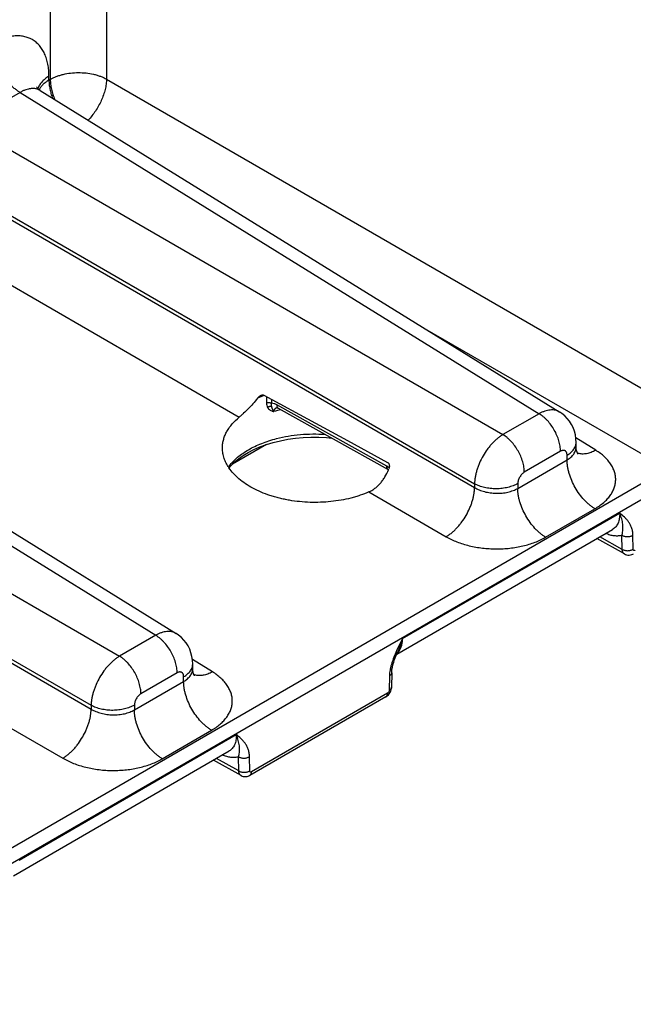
# Model space of a CAD drawing. Header units: inches. Extents: x 0 to 34, y 0 to 22.
# Tile 46 of 128: x 8.1 to 9, y 16.8 to 18.2. Entities that reach past the tile are written whole.
import ezdxf

# ---------------------------------------------------------------- set-up
doc = ezdxf.new("R2010")
doc.units = ezdxf.units.IN
doc.header["$LTSCALE"] = 1.87
doc.header["$MEASUREMENT"] = 0
doc.layers.get('0').update_dxf_attribs({"linetype": 'CONTINUOUS'})

msp = doc.modelspace()

# ---------------------------------------------------------------- linework, layer by layer
at = {"color": 7, "linetype": 'CONTINUOUS'}
for p, q in [((8.1954, 19.0388), (8.1954, 18.138)), ((8.1134, 18.9915), (8.1134, 18.1376)), ((8.1114, 18.1364), (8.1114, 18.1419)), ((8.1134, 18.1376), (8.1114, 18.1364)), ((8.1954, 18.138), (9.0553, 17.6415)), ((8.0693, 18.1185), (7.9896, 18.0724)), ((8.0693, 18.1185), (8.8267, 17.6501)), ((8.0988, 18.1212), (8.8567, 17.6526)), ((7.9896, 18.0724), (8.7739, 17.6196)), ((7.9483, 18.0008), (8.7325, 17.548)), ((7.9483, 17.9953), (8.7325, 17.5425)), ((7.9069, 17.9236), (8.3892, 17.6452)), ((7.5099, 17.7954), (8.2672, 17.3271)), ((7.5393, 17.7982), (8.2972, 17.3295)), ((8.6595, 17.7745), (9.014, 17.5698)), ((7.4301, 17.7494), (8.2144, 17.2966)), ((7.3888, 17.6778), (8.173, 17.225)), ((7.3888, 17.6722), (8.173, 17.2194)), ((8.425, 17.6771), (8.5006, 17.6362)), ((8.429, 17.675), (8.4288, 17.666)), ((8.4362, 17.6711), (8.4361, 17.6654)), ((8.6043, 17.5737), (8.4442, 17.6629)), ((8.6067, 17.5685), (8.4466, 17.6578)), ((8.8267, 17.6501), (8.7739, 17.6196)), ((8.5006, 17.6362), (8.5471, 17.611)), ((8.9094, 17.5968), (8.8802, 17.6149)), ((8.4288, 17.6052), (8.3792, 17.5766)), ((8.5471, 17.611), (8.6056, 17.5792)), ((8.5471, 17.611), (8.6056, 17.5792)), ((8.8807, 17.6016), (8.8807, 17.6082)), ((8.858, 17.5953), (8.8051, 17.5648)), ((8.8675, 17.5828), (8.8675, 17.5898)), ((8.3743, 17.5711), (8.3766, 17.574)), ((8.6079, 17.5713), (8.6043, 17.5737)), ((8.7956, 17.5413), (8.8675, 17.5828)), ((9.014, 17.5698), (4.5813, 15.0104)), ((8.6067, 17.5685), (8.6058, 17.5692)), ((8.6067, 17.5685), (8.6069, 17.5684)), ((9.0239, 17.5525), (4.5912, 14.9931)), ((8.7325, 17.548), (8.7325, 17.5425)), ((8.7956, 17.5483), (8.7956, 17.5413)), ((8.5782, 17.5361), (8.6912, 17.4708)), ((8.6275, 17.3223), (8.9443, 17.5052)), ((8.8362, 17.4701), (8.9081, 17.5116)), ((8.619, 17.2996), (8.934, 17.4815)), ((8.9479, 17.4523), (8.9152, 17.4706)), ((8.9479, 17.4523), (8.9476, 17.4729)), ((8.9639, 17.4525), (8.9635, 17.473)), ((8.9512, 17.4456), (8.9108, 17.4681)), ((8.2672, 17.3271), (8.2144, 17.2966)), ((8.6275, 17.3223), (8.6188, 17.3044)), ((8.3499, 17.2738), (8.3207, 17.2918)), ((8.3212, 17.2786), (8.3212, 17.2852)), ((8.2985, 17.2723), (8.2456, 17.2418)), ((8.6116, 17.2724), (8.6113, 17.2514)), ((8.2361, 17.2183), (8.308, 17.2598)), ((8.308, 17.2598), (8.308, 17.2668)), ((8.6083, 17.2679), (8.608, 17.247)), ((8.6054, 17.2425), (8.407, 17.128)), ((8.603, 17.2373), (8.4047, 17.1228)), ((8.0187, 17.213), (8.1317, 17.1478)), ((8.173, 17.225), (8.173, 17.2194)), ((8.2361, 17.2253), (8.2361, 17.2183)), ((8.2767, 17.1471), (8.3486, 17.1886)), ((8.068, 16.9992), (8.3848, 17.1822)), ((8.0595, 16.9765), (8.3745, 17.1585)), ((8.3917, 17.1225), (8.3513, 17.1451)), ((8.3884, 17.1293), (8.3557, 17.1476)), ((8.3884, 17.1293), (8.3881, 17.1498)), ((8.4044, 17.1294), (8.404, 17.15))]:
    msp.add_line(p, q, dxfattribs=at)
for points in [[(8.0988, 18.1212), (8.0971, 18.1225), (8.0953, 18.124), (8.0942, 18.1254), (8.0935, 18.1264), (8.0933, 18.1267)], [(8.4438, 17.6588), (8.4438, 17.6588), (8.4439, 17.6588), (8.4443, 17.6587), (8.4449, 17.6586), (8.4457, 17.6582), (8.4466, 17.6578)], [(8.8807, 17.6082), (8.8804, 17.6136), (8.8796, 17.6193), (8.8782, 17.6246), (8.8763, 17.6298), (8.8739, 17.6346), (8.871, 17.6391), (8.8678, 17.6432), (8.8641, 17.647), (8.86, 17.6503), (8.8567, 17.6526)], [(8.4288, 17.6052), (8.4387, 17.6083), (8.4492, 17.6108), (8.46, 17.6129), (8.471, 17.6144), (8.4823, 17.6155), (8.4937, 17.616), (8.5052, 17.6159), (8.5165, 17.6154), (8.524, 17.6146)], [(8.3766, 17.574), (8.3818, 17.5793), (8.3878, 17.5843), (8.3946, 17.5892), (8.4022, 17.5937), (8.4104, 17.5979), (8.4193, 17.6018), (8.4288, 17.6052)], [(8.8835, 17.5912), (8.8835, 17.5912), (8.8832, 17.5916), (8.8827, 17.5926), (8.882, 17.5942), (8.8813, 17.5963), (8.8808, 17.5989), (8.8807, 17.6016)], [(8.9512, 17.4456), (8.9527, 17.4449), (8.9544, 17.4443), (8.9562, 17.444), (8.9581, 17.444), (8.96, 17.4442), (8.9618, 17.4448), (8.9636, 17.4455), (8.9642, 17.4459)], [(8.3212, 17.2852), (8.3209, 17.2906), (8.3201, 17.2962), (8.3187, 17.3016), (8.3168, 17.3067), (8.3144, 17.3115), (8.3115, 17.316), (8.3083, 17.3202), (8.3046, 17.3239), (8.3005, 17.3273), (8.2972, 17.3295)], [(8.6177, 17.2965), (8.6198, 17.3015), (8.6207, 17.3035)], [(8.6116, 17.2724), (8.6117, 17.2741), (8.612, 17.2771), (8.6126, 17.2804), (8.6134, 17.284), (8.6145, 17.2878), (8.6159, 17.2919), (8.6177, 17.2965)], [(8.324, 17.2682), (8.324, 17.2682), (8.3237, 17.2686), (8.3232, 17.2696), (8.3225, 17.2711), (8.3218, 17.2732), (8.3213, 17.2758), (8.3212, 17.2786)], [(8.603, 17.2373), (8.6036, 17.2377), (8.6052, 17.2389), (8.6067, 17.2403), (8.6081, 17.2419), (8.6092, 17.2437), (8.6101, 17.2456), (8.6108, 17.2476), (8.6112, 17.2496), (8.6113, 17.2514)], [(8.3917, 17.1225), (8.3932, 17.1218), (8.3949, 17.1213), (8.3967, 17.121), (8.3986, 17.121), (8.4005, 17.1212), (8.4023, 17.1217), (8.4041, 17.1225), (8.4047, 17.1228)]]:
    msp.add_lwpolyline(points, dxfattribs=at)
for centre, radius, start, end in [((8.4794, 17.5317), 0.1547, 110.4931, 114.2916), ((8.4833, 17.5215), 0.1656, 110.3586, 110.5452), ((8.4462, 17.6509), 0.00821, 106.1608, 109.9404), ((8.4925, 17.4628), 0.1977, 102.4217, 105.5552), ((8.89, 17.6119), 0.0205, 248.5825, 252.7688), ((8.4277, 17.6074), 0.0647, 212.1009, 214.1588), ((8.4274, 17.5338), 0.0664, 142.7043, 144.4973), ((8.5228, 17.6035), 0.0911, 337.3238, 338.1504), ((8.6059, 17.3149), 0.0198, 312.3021, 319.4858), ((8.6051, 17.3157), 0.021, 319.4249, 322.074), ((8.3305, 17.2889), 0.0205, 248.5825, 252.7688)]:
    msp.add_arc(centre, radius, start, end, dxfattribs=at)
for points, knots in [([(8.1114, 18.1419), (8.1114, 18.145), (8.1112, 18.1509), (8.11, 18.1595), (8.1084, 18.1663), (8.1066, 18.1713), (8.1047, 18.176), (8.1019, 18.1813), (8.0977, 18.187), (8.0928, 18.1918), (8.0873, 18.1957), (8.0812, 18.1985), (8.0746, 18.2003), (8.0676, 18.2011), (8.0615, 18.2009), (8.0565, 18.2002), (8.0513, 18.1992), (8.0446, 18.1973), (8.0366, 18.194), (8.0313, 18.1912), (8.0287, 18.1897)], [0, 0, 0, 0, 0.074297, 0.144737, 0.211344, 0.243275, 0.27433, 0.334004, 0.390968, 0.445988, 0.499989, 0.553991, 0.609012, 0.665978, 0.725655, 0.756712, 0.788644, 0.855255, 0.9257, 1, 1, 1, 1]), ([(8.0287, 18.1897), (8.0287, 18.1881), (8.0288, 18.1849), (8.0294, 18.18), (8.0304, 18.1749), (8.0322, 18.168), (8.0354, 18.1593), (8.0404, 18.1493), (8.0465, 18.1398), (8.0524, 18.1327), (8.0574, 18.1276), (8.0613, 18.1241), (8.0653, 18.1211), (8.068, 18.1193), (8.0693, 18.1185)], [0, 0, 0, 0, 0.055756, 0.11399, 0.174462, 0.236888, 0.366181, 0.498914, 0.631798, 0.761531, 0.824277, 0.885124, 0.943782, 1, 1, 1, 1]), ([(8.1134, 18.1376), (8.1148, 18.1383), (8.1177, 18.1398), (8.1222, 18.1418), (8.1271, 18.1435), (8.134, 18.1454), (8.1431, 18.147), (8.1543, 18.1477), (8.1655, 18.1471), (8.1746, 18.1456), (8.1816, 18.1438), (8.1865, 18.1421), (8.1911, 18.1402), (8.194, 18.1387), (8.1954, 18.138)], [0, 0, 0, 0, 0.055759, 0.113993, 0.174467, 0.236894, 0.366187, 0.49892, 0.631803, 0.761534, 0.824279, 0.885126, 0.943782, 1, 1, 1, 1]), ([(8.1114, 18.1419), (8.1094, 18.1408), (8.1057, 18.1383), (8.1016, 18.1346), (8.099, 18.1315), (8.0974, 18.1291), (8.0961, 18.1266), (8.0955, 18.1249), (8.0952, 18.1241)], [0, 0, 0, 0, 0.282164, 0.541371, 0.66286, 0.779365, 0.891486, 1, 1, 1, 1]), ([(8.1114, 18.1364), (8.1098, 18.1355), (8.1068, 18.1335), (8.1027, 18.1301), (8.0994, 18.1265), (8.0976, 18.1239), (8.0969, 18.1225)], [0, 0, 0, 0, 0.275944, 0.534096, 0.774899, 1, 1, 1, 1]), ([(8.1114, 18.1364), (8.1114, 18.1343), (8.1117, 18.1301), (8.1127, 18.1236), (8.1143, 18.1169), (8.1158, 18.1124), (8.1166, 18.1102)], [0, 0, 0, 0, 0.232427, 0.477855, 0.734472, 1, 1, 1, 1]), ([(8.1134, 18.1376), (8.1134, 18.1352), (8.1137, 18.1304), (8.115, 18.1231), (8.117, 18.1156), (8.1189, 18.1107), (8.1199, 18.1082)], [0, 0, 0, 0, 0.231206, 0.476613, 0.733861, 1, 1, 1, 1]), ([(8.1954, 18.138), (8.1954, 18.1355), (8.195, 18.1304), (8.1935, 18.1226), (8.1911, 18.1147), (8.1879, 18.1067), (8.184, 18.0989), (8.1794, 18.0914), (8.1743, 18.0844), (8.1705, 18.0801), (8.1686, 18.0781)], [0, 0, 0, 0, 0.110611, 0.228708, 0.352902, 0.481477, 0.612509, 0.743964, 0.873788, 1, 1, 1, 1]), ([(8.0988, 18.1212), (8.0978, 18.1218), (8.0958, 18.1229), (8.0925, 18.1239), (8.0889, 18.1243), (8.0859, 18.1242), (8.0834, 18.1239), (8.0807, 18.1234), (8.0774, 18.1224), (8.0733, 18.1207), (8.0707, 18.1193), (8.0693, 18.1185)], [0, 0, 0, 0, 0.108898, 0.219218, 0.333002, 0.451982, 0.513886, 0.577548, 0.710453, 0.851233, 1, 1, 1, 1]), ([(8.4157, 17.6727), (8.4136, 17.6699), (8.4093, 17.6646), (8.4025, 17.6573), (8.3968, 17.6518), (8.3924, 17.6479), (8.3902, 17.6461), (8.3892, 17.6452)], [0, 0, 0, 0, 0.271324, 0.534448, 0.780313, 0.893941, 1, 1, 1, 1]), ([(8.4157, 17.6727), (8.4161, 17.6731), (8.4169, 17.674), (8.4181, 17.6753), (8.4195, 17.6763), (8.4205, 17.6769), (8.421, 17.6771)], [0, 0, 0, 0, 0.256841, 0.511079, 0.759806, 1, 1, 1, 1]), ([(8.421, 17.6771), (8.4213, 17.6772), (8.422, 17.6774), (8.423, 17.6776), (8.4241, 17.6775), (8.4247, 17.6773), (8.425, 17.6771)], [0, 0, 0, 0, 0.261633, 0.514334, 0.759214, 1, 1, 1, 1]), ([(8.4288, 17.666), (8.4294, 17.6662), (8.4307, 17.6664), (8.4326, 17.6665), (8.4344, 17.6661), (8.4356, 17.6657), (8.4361, 17.6654)], [0, 0, 0, 0, 0.249275, 0.510807, 0.766609, 1, 1, 1, 1]), ([(8.4288, 17.666), (8.4288, 17.6648), (8.429, 17.6625), (8.4299, 17.6603), (8.4304, 17.6594)], [0, 0, 0, 0, 0.517569, 1, 1, 1, 1]), ([(8.4304, 17.6594), (8.4308, 17.6597), (8.4317, 17.6602), (8.4331, 17.6608), (8.4346, 17.661), (8.4355, 17.661), (8.436, 17.6609)], [0, 0, 0, 0, 0.260659, 0.519366, 0.767942, 1, 1, 1, 1]), ([(8.4304, 17.6594), (8.4306, 17.659), (8.4311, 17.6583), (8.4323, 17.6569), (8.4341, 17.6554), (8.4362, 17.6543), (8.438, 17.6537), (8.439, 17.6534), (8.4395, 17.6533)], [0, 0, 0, 0, 0.120398, 0.240275, 0.482301, 0.733915, 0.865035, 1, 1, 1, 1]), ([(8.4361, 17.6654), (8.4359, 17.6646), (8.4358, 17.6635), (8.4358, 17.662), (8.4359, 17.6613), (8.436, 17.6609)], [0, 0, 0, 0, 0.531582, 0.772704, 1, 1, 1, 1]), ([(8.436, 17.6609), (8.436, 17.6606), (8.4362, 17.66), (8.4365, 17.659), (8.4368, 17.6581), (8.4372, 17.6572), (8.4377, 17.6563), (8.4384, 17.655), (8.439, 17.654), (8.4395, 17.6533)], [0, 0, 0, 0, 0.119697, 0.235662, 0.350301, 0.466145, 0.586109, 0.713258, 1, 1, 1, 1]), ([(8.4442, 17.6629), (8.4435, 17.6633), (8.4422, 17.664), (8.4395, 17.665), (8.4374, 17.6654), (8.4361, 17.6654)], [0, 0, 0, 0, 0.273309, 0.531212, 1, 1, 1, 1]), ([(8.4434, 17.6586), (8.4428, 17.6584), (8.442, 17.6581), (8.4411, 17.6573), (8.4406, 17.6567), (8.4401, 17.6559), (8.4398, 17.6551), (8.4395, 17.6542), (8.4395, 17.6536), (8.4395, 17.6533)], [0, 0, 0, 0, 0.248493, 0.369636, 0.490248, 0.611966, 0.736512, 0.865461, 1, 1, 1, 1]), ([(8.4466, 17.6578), (8.4464, 17.6579), (8.446, 17.6581), (8.4456, 17.6586), (8.4451, 17.6591), (8.4447, 17.66), (8.4443, 17.6613), (8.4442, 17.6624), (8.4442, 17.6629)], [0, 0, 0, 0, 0.107133, 0.216438, 0.329884, 0.449086, 0.708565, 1, 1, 1, 1]), ([(8.3646, 17.6012), (8.3646, 17.6032), (8.365, 17.6071), (8.3663, 17.613), (8.3683, 17.6188), (8.3711, 17.6245), (8.3746, 17.63), (8.3803, 17.6373), (8.3854, 17.6422), (8.3892, 17.6452)], [0, 0, 0, 0, 0.113781, 0.228836, 0.346312, 0.467252, 0.592534, 0.722821, 1, 1, 1, 1]), ([(8.8567, 17.6526), (8.8557, 17.6532), (8.8536, 17.6542), (8.8503, 17.6552), (8.8467, 17.6557), (8.8429, 17.6556), (8.839, 17.655), (8.8349, 17.6539), (8.8308, 17.6523), (8.8281, 17.6509), (8.8267, 17.6501)], [0, 0, 0, 0, 0.107651, 0.21734, 0.331, 0.45022, 0.576174, 0.70961, 0.850882, 1, 1, 1, 1]), ([(8.858, 17.5953), (8.858, 17.5966), (8.8578, 17.599), (8.8574, 17.6028), (8.8566, 17.6067), (8.8553, 17.612), (8.8528, 17.6187), (8.849, 17.6264), (8.8443, 17.6337), (8.8398, 17.6392), (8.8359, 17.6431), (8.8329, 17.6458), (8.8298, 17.6481), (8.8277, 17.6495), (8.8267, 17.6501)], [0, 0, 0, 0, 0.055755, 0.11399, 0.174462, 0.236888, 0.366181, 0.498914, 0.631798, 0.761531, 0.824277, 0.885124, 0.943783, 1, 1, 1, 1]), ([(8.3746, 17.574), (8.3781, 17.5786), (8.3845, 17.5851), (8.3943, 17.5925), (8.4027, 17.5978), (8.412, 17.6027), (8.4219, 17.607), (8.4326, 17.6108), (8.4399, 17.6129), (8.4437, 17.6139)], [0, 0, 0, 0, 0.21483, 0.331464, 0.45421, 0.58287, 0.717075, 0.856325, 1, 1, 1, 1]), ([(8.4437, 17.6139), (8.4493, 17.6153), (8.4608, 17.6177), (8.4783, 17.62), (8.4963, 17.6208), (8.5083, 17.6205), (8.5142, 17.6201)], [0, 0, 0, 0, 0.243823, 0.493748, 0.746827, 1, 1, 1, 1]), ([(8.7739, 17.6196), (8.7725, 17.6188), (8.7698, 17.617), (8.7658, 17.614), (8.7619, 17.6106), (8.7581, 17.6068), (8.7545, 17.6026), (8.7499, 17.5967), (8.7447, 17.5887), (8.7404, 17.5802), (8.7376, 17.5733), (8.7358, 17.5681), (8.7344, 17.5629), (8.7334, 17.5578), (8.7327, 17.5528), (8.7325, 17.5496), (8.7325, 17.548)], [0, 0, 0, 0, 0.055634, 0.113855, 0.174411, 0.236995, 0.301252, 0.366793, 0.500006, 0.633217, 0.698758, 0.763014, 0.825595, 0.886149, 0.944368, 1, 1, 1, 1]), ([(8.8051, 17.5648), (8.8051, 17.5661), (8.805, 17.5685), (8.8046, 17.5723), (8.8038, 17.5762), (8.8024, 17.5815), (8.8, 17.5882), (8.7961, 17.5959), (8.7915, 17.6032), (8.7869, 17.6087), (8.783, 17.6126), (8.7801, 17.6153), (8.777, 17.6176), (8.7749, 17.619), (8.7739, 17.6196)], [0, 0, 0, 0, 0.055755, 0.11399, 0.174462, 0.236888, 0.366181, 0.498914, 0.631798, 0.761531, 0.824277, 0.885124, 0.943783, 1, 1, 1, 1]), ([(8.3729, 17.573), (8.3715, 17.5752), (8.369, 17.5797), (8.3668, 17.5856), (8.3656, 17.5904), (8.365, 17.594), (8.3646, 17.5976), (8.3646, 17.6), (8.3646, 17.6012)], [0, 0, 0, 0, 0.262007, 0.513864, 0.636995, 0.758759, 0.879602, 1, 1, 1, 1]), ([(8.8675, 17.5898), (8.8685, 17.5904), (8.8704, 17.5916), (8.8731, 17.5937), (8.8754, 17.5959), (8.8773, 17.5982), (8.8788, 17.6006), (8.8799, 17.6031), (8.8805, 17.6056), (8.8807, 17.6073), (8.8807, 17.6082)], [0, 0, 0, 0, 0.148596, 0.289497, 0.422714, 0.548636, 0.667994, 0.781934, 0.891985, 1, 1, 1, 1]), ([(8.8675, 17.5828), (8.8685, 17.5834), (8.8704, 17.5847), (8.8731, 17.5867), (8.8754, 17.589), (8.8773, 17.5913), (8.8788, 17.5938), (8.8799, 17.5963), (8.8805, 17.599), (8.8807, 17.6008), (8.8807, 17.6016)], [0, 0, 0, 0, 0.146427, 0.285645, 0.417787, 0.543291, 0.662952, 0.777923, 0.889692, 1, 1, 1, 1]), ([(8.8675, 17.5898), (8.8675, 17.5905), (8.8674, 17.5915), (8.8671, 17.5928), (8.8668, 17.5936), (8.8664, 17.5944), (8.8659, 17.595), (8.8653, 17.5956), (8.8647, 17.596), (8.864, 17.5964), (8.8632, 17.5966), (8.8624, 17.5967), (8.8616, 17.5966), (8.8607, 17.5965), (8.8595, 17.5961), (8.8585, 17.5957), (8.858, 17.5953)], [0, 0, 0, 0, 0.144633, 0.211265, 0.274244, 0.333941, 0.390927, 0.445967, 0.499989, 0.554011, 0.609053, 0.666041, 0.725741, 0.788724, 0.85536, 1, 1, 1, 1]), ([(8.9094, 17.5968), (8.9072, 17.5956), (8.9028, 17.5935), (8.8971, 17.5919), (8.8928, 17.5914), (8.8897, 17.5913), (8.8867, 17.5916), (8.8848, 17.5921), (8.8839, 17.5923)], [0, 0, 0, 0, 0.284496, 0.544177, 0.665281, 0.781088, 0.89234, 1, 1, 1, 1]), ([(8.9081, 17.5116), (8.9104, 17.513), (8.9148, 17.5158), (8.9209, 17.5204), (8.9261, 17.5254), (8.9304, 17.5307), (8.9339, 17.5362), (8.9364, 17.542), (8.938, 17.5478), (8.9386, 17.5538), (8.9382, 17.5597), (8.9368, 17.5657), (8.9344, 17.5715), (8.9311, 17.5771), (8.9269, 17.5825), (8.9219, 17.5877), (8.916, 17.5925), (8.9117, 17.5954), (8.9094, 17.5968)], [0, 0, 0, 0, 0.073728, 0.143758, 0.210128, 0.273029, 0.332825, 0.390068, 0.445486, 0.499953, 0.554422, 0.609848, 0.667103, 0.726913, 0.789829, 0.856215, 0.926259, 1, 1, 1, 1]), ([(8.5782, 17.5361), (8.5741, 17.5342), (8.5676, 17.5318), (8.5588, 17.529), (8.5496, 17.5264), (8.5376, 17.5239), (8.5228, 17.5218), (8.5077, 17.5208), (8.4924, 17.5207), (8.4772, 17.5218), (8.4648, 17.5234), (8.455, 17.5253), (8.4478, 17.5269), (8.4408, 17.5288), (8.4318, 17.5316), (8.4211, 17.5356), (8.4091, 17.5412), (8.3983, 17.5477), (8.3887, 17.5548), (8.3806, 17.5625), (8.3761, 17.5682), (8.3741, 17.5711)], [0, 0, 0, 0, 0.061587, 0.09337, 0.125738, 0.191985, 0.259831, 0.328712, 0.398041, 0.467217, 0.535648, 0.569406, 0.602762, 0.635652, 0.668016, 0.730919, 0.791063, 0.848155, 0.902, 0.952559, 1, 1, 1, 1]), ([(8.6058, 17.5692), (8.6056, 17.5694), (8.6051, 17.57), (8.6047, 17.5711), (8.6044, 17.5723), (8.6043, 17.5732), (8.6043, 17.5737)], [0, 0, 0, 0, 0.218424, 0.455357, 0.715379, 1, 1, 1, 1]), ([(8.6056, 17.5792), (8.6059, 17.579), (8.6066, 17.5785), (8.6073, 17.5775), (8.6078, 17.5763), (8.6081, 17.575), (8.6082, 17.5737), (8.6081, 17.5718), (8.6078, 17.5705), (8.6074, 17.5696)], [0, 0, 0, 0, 0.111977, 0.228894, 0.350692, 0.476451, 0.605125, 0.735801, 1, 1, 1, 1]), ([(8.9081, 17.5116), (8.9068, 17.5124), (8.904, 17.5142), (8.9001, 17.5173), (8.8962, 17.5207), (8.8911, 17.5258), (8.8853, 17.533), (8.8792, 17.5424), (8.8742, 17.5525), (8.871, 17.5611), (8.8692, 17.5681), (8.8682, 17.5731), (8.8676, 17.578), (8.8675, 17.5813), (8.8675, 17.5828)], [0, 0, 0, 0, 0.056218, 0.114876, 0.175723, 0.238469, 0.368202, 0.501086, 0.633819, 0.763112, 0.825538, 0.88601, 0.944244, 1, 1, 1, 1]), ([(8.5782, 17.5361), (8.5798, 17.5367), (8.5829, 17.5383), (8.5873, 17.5413), (8.5914, 17.5448), (8.5952, 17.5488), (8.5986, 17.5532), (8.6028, 17.5596), (8.6054, 17.5648), (8.6069, 17.5684)], [0, 0, 0, 0, 0.116443, 0.235304, 0.356812, 0.481024, 0.607821, 0.736918, 1, 1, 1, 1]), ([(8.8051, 17.5648), (8.8045, 17.5645), (8.8032, 17.5636), (8.8014, 17.5619), (8.7998, 17.5599), (8.7983, 17.5577), (8.7972, 17.5554), (8.7963, 17.553), (8.7957, 17.5506), (8.7956, 17.5491), (8.7956, 17.5483)], [0, 0, 0, 0, 0.114156, 0.237329, 0.36698, 0.500006, 0.633031, 0.76268, 0.885849, 1, 1, 1, 1]), ([(8.6912, 17.4708), (8.6925, 17.4716), (8.6952, 17.4734), (8.6992, 17.4765), (8.7031, 17.4799), (8.7068, 17.4837), (8.7105, 17.4879), (8.7151, 17.4938), (8.7203, 17.5018), (8.7246, 17.5103), (8.7274, 17.5172), (8.7292, 17.5224), (8.7306, 17.5276), (8.7316, 17.5327), (8.7323, 17.5376), (8.7325, 17.5409), (8.7325, 17.5425)], [0, 0, 0, 0, 0.05557, 0.113754, 0.174293, 0.236878, 0.301152, 0.36672, 0.500006, 0.633291, 0.698859, 0.763131, 0.825714, 0.886251, 0.944432, 1, 1, 1, 1]), ([(8.7956, 17.5483), (8.7945, 17.5477), (8.7923, 17.5466), (8.7888, 17.5451), (8.7851, 17.5438), (8.7798, 17.5423), (8.7728, 17.5411), (8.7642, 17.5405), (8.7555, 17.541), (8.7485, 17.5421), (8.7432, 17.5435), (8.7394, 17.5448), (8.7358, 17.5463), (8.7336, 17.5474), (8.7325, 17.548)], [0, 0, 0, 0, 0.055757, 0.113994, 0.174467, 0.236894, 0.366187, 0.49892, 0.631803, 0.761534, 0.824279, 0.885125, 0.943784, 1, 1, 1, 1]), ([(8.7325, 17.5425), (8.7347, 17.5411), (8.7394, 17.5388), (8.7472, 17.5363), (8.7555, 17.5346), (8.7641, 17.534), (8.7728, 17.5343), (8.7798, 17.5354), (8.7851, 17.5368), (8.79, 17.5385), (8.7934, 17.5401), (8.7956, 17.5413)], [0, 0, 0, 0, 0.116295, 0.240684, 0.370711, 0.503428, 0.635667, 0.764294, 0.826381, 0.886541, 1, 1, 1, 1]), ([(8.8362, 17.4701), (8.8349, 17.4709), (8.8321, 17.4727), (8.8282, 17.4758), (8.8243, 17.4792), (8.8193, 17.4843), (8.8134, 17.4915), (8.8073, 17.5009), (8.8023, 17.5109), (8.7991, 17.5196), (8.7973, 17.5265), (8.7963, 17.5316), (8.7957, 17.5365), (8.7956, 17.5397), (8.7956, 17.5413)], [0, 0, 0, 0, 0.056218, 0.114876, 0.175723, 0.238469, 0.368202, 0.501086, 0.633819, 0.763112, 0.825538, 0.88601, 0.944244, 1, 1, 1, 1]), ([(8.9443, 17.5052), (8.9443, 17.5038), (8.9443, 17.5012), (8.9438, 17.4974), (8.9431, 17.4939), (8.9419, 17.4906), (8.9404, 17.4878), (8.9386, 17.4852), (8.9365, 17.4831), (8.9349, 17.482), (8.934, 17.4815)], [0, 0, 0, 0, 0.149652, 0.291192, 0.424683, 0.550532, 0.669549, 0.782971, 0.892455, 1, 1, 1, 1]), ([(8.9635, 17.473), (8.9635, 17.475), (8.9632, 17.4788), (8.9618, 17.484), (8.9598, 17.4886), (8.9572, 17.4927), (8.9543, 17.4963), (8.9501, 17.5005), (8.9466, 17.5033), (8.9443, 17.5052)], [0, 0, 0, 0, 0.150708, 0.288921, 0.417481, 0.539334, 0.656987, 0.772275, 1, 1, 1, 1]), ([(8.9476, 17.4729), (8.948, 17.4744), (8.9486, 17.4772), (8.9491, 17.4813), (8.9491, 17.4852), (8.9488, 17.489), (8.9482, 17.4929), (8.9469, 17.4983), (8.9454, 17.5024), (8.9443, 17.5052)], [0, 0, 0, 0, 0.138645, 0.261983, 0.37748, 0.491205, 0.607724, 0.73022, 1, 1, 1, 1]), ([(8.6912, 17.4708), (8.6936, 17.4694), (8.6988, 17.4667), (8.7069, 17.4632), (8.7156, 17.4602), (8.7248, 17.4576), (8.7342, 17.4556), (8.744, 17.4542), (8.7539, 17.4533), (8.7639, 17.4529), (8.774, 17.4532), (8.7839, 17.454), (8.7936, 17.4553), (8.803, 17.4573), (8.8121, 17.4597), (8.8207, 17.4626), (8.8287, 17.4661), (8.8338, 17.4687), (8.8362, 17.4701)], [0, 0, 0, 0, 0.056565, 0.115494, 0.176546, 0.239426, 0.303801, 0.369304, 0.435547, 0.502127, 0.568632, 0.634654, 0.699794, 0.76367, 0.825927, 0.886242, 0.94434, 1, 1, 1, 1]), ([(8.9476, 17.4729), (8.9468, 17.4726), (8.945, 17.4722), (8.9413, 17.4717), (8.9374, 17.4718), (8.9334, 17.4724), (8.9291, 17.4735), (8.926, 17.4747), (8.9239, 17.4756)], [0, 0, 0, 0, 0.110466, 0.223882, 0.462272, 0.588682, 0.720338, 1, 1, 1, 1]), ([(8.9476, 17.4729), (8.9482, 17.4726), (8.9494, 17.472), (8.9513, 17.4714), (8.9534, 17.4711), (8.9556, 17.471), (8.9578, 17.4711), (8.9599, 17.4715), (8.9618, 17.4721), (8.963, 17.4727), (8.9635, 17.473)], [0, 0, 0, 0, 0.113938, 0.236789, 0.366123, 0.498911, 0.631851, 0.761628, 0.885176, 1, 1, 1, 1]), ([(8.9479, 17.4523), (8.9485, 17.452), (8.9497, 17.4515), (8.9516, 17.4509), (8.9537, 17.4505), (8.9559, 17.4504), (8.9581, 17.4506), (8.9602, 17.451), (8.9621, 17.4516), (8.9633, 17.4522), (8.9639, 17.4525)], [0, 0, 0, 0, 0.113938, 0.236789, 0.366123, 0.498911, 0.631851, 0.761628, 0.885176, 1, 1, 1, 1]), ([(8.9512, 17.4456), (8.951, 17.4457), (8.9505, 17.446), (8.9498, 17.4466), (8.9493, 17.4474), (8.9488, 17.4482), (8.9485, 17.4491), (8.9481, 17.4505), (8.948, 17.4516), (8.9479, 17.4523)], [0, 0, 0, 0, 0.108895, 0.219678, 0.33412, 0.453702, 0.579537, 0.712372, 1, 1, 1, 1]), ([(8.9665, 17.451), (8.9663, 17.4509), (8.966, 17.4508), (8.9655, 17.4506), (8.9651, 17.4506), (8.9646, 17.4508), (8.9643, 17.4511), (8.964, 17.4515), (8.9639, 17.4519), (8.9639, 17.4523), (8.9639, 17.4525)], [0, 0, 0, 0, 0.14534, 0.275513, 0.392683, 0.501991, 0.61094, 0.727152, 0.856031, 1, 1, 1, 1]), ([(8.2972, 17.3295), (8.2962, 17.3301), (8.2941, 17.3312), (8.2908, 17.3322), (8.2872, 17.3326), (8.2834, 17.3326), (8.2795, 17.332), (8.2754, 17.3309), (8.2713, 17.3292), (8.2686, 17.3278), (8.2672, 17.3271)], [0, 0, 0, 0, 0.107651, 0.21734, 0.331, 0.45022, 0.576174, 0.70961, 0.850882, 1, 1, 1, 1]), ([(8.2985, 17.2723), (8.2985, 17.2735), (8.2983, 17.276), (8.2979, 17.2798), (8.2971, 17.2837), (8.2958, 17.289), (8.2933, 17.2957), (8.2895, 17.3034), (8.2848, 17.3107), (8.2803, 17.3162), (8.2764, 17.3201), (8.2734, 17.3227), (8.2703, 17.3251), (8.2682, 17.3264), (8.2672, 17.3271)], [0, 0, 0, 0, 0.055755, 0.11399, 0.174462, 0.236888, 0.366181, 0.498914, 0.631798, 0.761531, 0.824277, 0.885124, 0.943783, 1, 1, 1, 1]), ([(8.6275, 17.3223), (8.6266, 17.319), (8.6251, 17.3142), (8.6227, 17.308), (8.6214, 17.305), (8.6207, 17.3035)], [0, 0, 0, 0, 0.506345, 0.754842, 1, 1, 1, 1]), ([(8.6216, 17.3028), (8.6226, 17.304), (8.6243, 17.3068), (8.6261, 17.3114), (8.6272, 17.3167), (8.6275, 17.3204), (8.6275, 17.3223)], [0, 0, 0, 0, 0.223506, 0.463289, 0.721867, 1, 1, 1, 1]), ([(8.6188, 17.3044), (8.6174, 17.3013), (8.6154, 17.2968), (8.6131, 17.2906), (8.6115, 17.2859), (8.6102, 17.2813), (8.6092, 17.2768), (8.6085, 17.2723), (8.6083, 17.2694), (8.6083, 17.2679)], [0, 0, 0, 0, 0.2628, 0.39263, 0.520742, 0.646456, 0.768929, 0.887155, 1, 1, 1, 1]), ([(8.2144, 17.2966), (8.213, 17.2958), (8.2103, 17.294), (8.2063, 17.291), (8.2024, 17.2875), (8.1986, 17.2837), (8.195, 17.2796), (8.1904, 17.2736), (8.1852, 17.2657), (8.1809, 17.2572), (8.1781, 17.2502), (8.1763, 17.245), (8.1749, 17.2398), (8.1739, 17.2347), (8.1732, 17.2298), (8.173, 17.2265), (8.173, 17.225)], [0, 0, 0, 0, 0.055634, 0.113855, 0.174411, 0.236995, 0.301252, 0.366793, 0.500006, 0.633217, 0.698758, 0.763014, 0.825595, 0.886149, 0.944368, 1, 1, 1, 1]), ([(8.2456, 17.2418), (8.2456, 17.243), (8.2455, 17.2455), (8.2451, 17.2493), (8.2443, 17.2532), (8.2429, 17.2585), (8.2405, 17.2652), (8.2367, 17.2729), (8.232, 17.2802), (8.2274, 17.2857), (8.2235, 17.2896), (8.2206, 17.2922), (8.2175, 17.2946), (8.2154, 17.296), (8.2144, 17.2966)], [0, 0, 0, 0, 0.055755, 0.11399, 0.174462, 0.236888, 0.366181, 0.498914, 0.631798, 0.761531, 0.824277, 0.885124, 0.943783, 1, 1, 1, 1]), ([(8.308, 17.2668), (8.309, 17.2674), (8.3109, 17.2686), (8.3136, 17.2706), (8.3159, 17.2728), (8.3178, 17.2751), (8.3193, 17.2775), (8.3204, 17.28), (8.321, 17.2826), (8.3212, 17.2843), (8.3212, 17.2852)], [0, 0, 0, 0, 0.148596, 0.289497, 0.422714, 0.548636, 0.667994, 0.781934, 0.891985, 1, 1, 1, 1]), ([(8.308, 17.2668), (8.308, 17.2675), (8.3079, 17.2685), (8.3076, 17.2697), (8.3073, 17.2706), (8.3069, 17.2713), (8.3064, 17.272), (8.3058, 17.2725), (8.3052, 17.273), (8.3045, 17.2733), (8.3037, 17.2735), (8.3029, 17.2736), (8.3021, 17.2736), (8.3012, 17.2734), (8.3, 17.2731), (8.299, 17.2726), (8.2985, 17.2723)], [0, 0, 0, 0, 0.144633, 0.211265, 0.274244, 0.333941, 0.390927, 0.445967, 0.499989, 0.554011, 0.609053, 0.666041, 0.725741, 0.788724, 0.85536, 1, 1, 1, 1]), ([(8.308, 17.2598), (8.309, 17.2604), (8.3109, 17.2616), (8.3136, 17.2637), (8.3159, 17.2659), (8.3178, 17.2683), (8.3193, 17.2707), (8.3204, 17.2733), (8.321, 17.2759), (8.3212, 17.2777), (8.3212, 17.2786)], [0, 0, 0, 0, 0.146427, 0.285645, 0.417787, 0.543291, 0.662952, 0.777923, 0.889692, 1, 1, 1, 1]), ([(8.3499, 17.2738), (8.3477, 17.2726), (8.3433, 17.2705), (8.3376, 17.2689), (8.3333, 17.2683), (8.3302, 17.2683), (8.3272, 17.2686), (8.3253, 17.269), (8.3244, 17.2693)], [0, 0, 0, 0, 0.284496, 0.544177, 0.665281, 0.781088, 0.89234, 1, 1, 1, 1]), ([(8.3486, 17.1886), (8.3509, 17.1899), (8.3553, 17.1927), (8.3614, 17.1974), (8.3666, 17.2024), (8.3709, 17.2077), (8.3744, 17.2132), (8.377, 17.2189), (8.3785, 17.2248), (8.3791, 17.2307), (8.3787, 17.2367), (8.3773, 17.2426), (8.3749, 17.2484), (8.3716, 17.254), (8.3674, 17.2595), (8.3624, 17.2646), (8.3565, 17.2695), (8.3522, 17.2724), (8.3499, 17.2738)], [0, 0, 0, 0, 0.073728, 0.143758, 0.210128, 0.273029, 0.332825, 0.390068, 0.445486, 0.499953, 0.554422, 0.609848, 0.667103, 0.726913, 0.789829, 0.856215, 0.926259, 1, 1, 1, 1]), ([(8.6116, 17.2724), (8.6116, 17.2722), (8.6116, 17.2717), (8.6114, 17.2711), (8.6111, 17.2705), (8.6106, 17.2697), (8.6097, 17.2688), (8.6088, 17.2682), (8.6083, 17.2679)], [0, 0, 0, 0, 0.107654, 0.217399, 0.331139, 0.450447, 0.70956, 1, 1, 1, 1]), ([(8.3486, 17.1886), (8.3473, 17.1894), (8.3445, 17.1912), (8.3406, 17.1942), (8.3367, 17.1977), (8.3317, 17.2028), (8.3258, 17.2099), (8.3197, 17.2194), (8.3147, 17.2294), (8.3115, 17.2381), (8.3097, 17.245), (8.3087, 17.2501), (8.3081, 17.255), (8.308, 17.2582), (8.308, 17.2598)], [0, 0, 0, 0, 0.056218, 0.114876, 0.175723, 0.238469, 0.368202, 0.501086, 0.633819, 0.763112, 0.825538, 0.88601, 0.944244, 1, 1, 1, 1]), ([(8.2456, 17.2418), (8.245, 17.2414), (8.2437, 17.2405), (8.2419, 17.2389), (8.2403, 17.2369), (8.2388, 17.2347), (8.2377, 17.2324), (8.2368, 17.23), (8.2362, 17.2276), (8.2361, 17.226), (8.2361, 17.2253)], [0, 0, 0, 0, 0.114156, 0.237329, 0.36698, 0.500006, 0.633031, 0.76268, 0.885849, 1, 1, 1, 1]), ([(8.603, 17.2373), (8.6032, 17.2374), (8.6036, 17.2377), (8.604, 17.2381), (8.6044, 17.2387), (8.6049, 17.2396), (8.6053, 17.2408), (8.6054, 17.2419), (8.6054, 17.2425)], [0, 0, 0, 0, 0.108096, 0.218229, 0.332255, 0.451709, 0.71059, 1, 1, 1, 1]), ([(8.608, 17.247), (8.608, 17.2468), (8.608, 17.2464), (8.6077, 17.2455), (8.6073, 17.2444), (8.6066, 17.2435), (8.6059, 17.2428), (8.6055, 17.2426), (8.6054, 17.2425)], [0, 0, 0, 0, 0.114924, 0.238584, 0.501064, 0.762961, 0.885942, 1, 1, 1, 1]), ([(8.6113, 17.2514), (8.6113, 17.2512), (8.6113, 17.2508), (8.6111, 17.2502), (8.6108, 17.2496), (8.6103, 17.2488), (8.6094, 17.2479), (8.6085, 17.2473), (8.608, 17.247)], [0, 0, 0, 0, 0.107654, 0.217399, 0.331139, 0.450448, 0.709561, 1, 1, 1, 1]), ([(8.1317, 17.1478), (8.133, 17.1486), (8.1357, 17.1504), (8.1397, 17.1534), (8.1436, 17.1569), (8.1473, 17.1607), (8.151, 17.1648), (8.1556, 17.1708), (8.1608, 17.1787), (8.1651, 17.1872), (8.1679, 17.1942), (8.1697, 17.1994), (8.1711, 17.2046), (8.1721, 17.2096), (8.1728, 17.2146), (8.173, 17.2178), (8.173, 17.2194)], [0, 0, 0, 0, 0.05557, 0.113754, 0.174293, 0.236878, 0.301152, 0.36672, 0.500006, 0.633291, 0.698859, 0.763131, 0.825714, 0.886251, 0.944432, 1, 1, 1, 1]), ([(8.2361, 17.2253), (8.235, 17.2247), (8.2328, 17.2235), (8.2293, 17.222), (8.2256, 17.2207), (8.2203, 17.2193), (8.2133, 17.218), (8.2047, 17.2175), (8.196, 17.2179), (8.189, 17.2191), (8.1837, 17.2205), (8.1799, 17.2218), (8.1763, 17.2232), (8.1741, 17.2244), (8.173, 17.225)], [0, 0, 0, 0, 0.055757, 0.113994, 0.174467, 0.236894, 0.366187, 0.49892, 0.631803, 0.761534, 0.824279, 0.885125, 0.943784, 1, 1, 1, 1]), ([(8.173, 17.2194), (8.1752, 17.2181), (8.1799, 17.2158), (8.1877, 17.2132), (8.196, 17.2116), (8.2046, 17.2109), (8.2133, 17.2113), (8.2203, 17.2124), (8.2256, 17.2138), (8.2305, 17.2154), (8.2339, 17.217), (8.2361, 17.2183)], [0, 0, 0, 0, 0.116295, 0.240684, 0.370711, 0.503428, 0.635667, 0.764294, 0.826381, 0.886541, 1, 1, 1, 1]), ([(8.2767, 17.1471), (8.2754, 17.1479), (8.2726, 17.1497), (8.2687, 17.1527), (8.2648, 17.1562), (8.2598, 17.1613), (8.2539, 17.1684), (8.2478, 17.1779), (8.2428, 17.1879), (8.2396, 17.1966), (8.2378, 17.2035), (8.2368, 17.2085), (8.2362, 17.2135), (8.2361, 17.2167), (8.2361, 17.2183)], [0, 0, 0, 0, 0.056218, 0.114876, 0.175723, 0.238469, 0.368202, 0.501086, 0.633819, 0.763112, 0.825538, 0.88601, 0.944244, 1, 1, 1, 1]), ([(8.3848, 17.1822), (8.3849, 17.1808), (8.3848, 17.1782), (8.3844, 17.1744), (8.3836, 17.1708), (8.3824, 17.1676), (8.3809, 17.1647), (8.3791, 17.1622), (8.377, 17.1601), (8.3754, 17.1589), (8.3745, 17.1585)], [0, 0, 0, 0, 0.149652, 0.291192, 0.424683, 0.550532, 0.669549, 0.782971, 0.892455, 1, 1, 1, 1]), ([(8.404, 17.15), (8.404, 17.152), (8.4037, 17.1557), (8.4023, 17.161), (8.4003, 17.1656), (8.3977, 17.1697), (8.3948, 17.1732), (8.3906, 17.1775), (8.3871, 17.1803), (8.3848, 17.1822)], [0, 0, 0, 0, 0.150708, 0.288921, 0.417481, 0.539334, 0.656987, 0.772275, 1, 1, 1, 1]), ([(8.3881, 17.1498), (8.3885, 17.1513), (8.3891, 17.1541), (8.3896, 17.1583), (8.3896, 17.1622), (8.3893, 17.166), (8.3887, 17.1698), (8.3874, 17.1753), (8.3859, 17.1794), (8.3848, 17.1822)], [0, 0, 0, 0, 0.138645, 0.261983, 0.37748, 0.491205, 0.607724, 0.73022, 1, 1, 1, 1]), ([(8.1317, 17.1478), (8.1341, 17.1464), (8.1393, 17.1437), (8.1474, 17.1402), (8.1561, 17.1371), (8.1653, 17.1346), (8.1747, 17.1326), (8.1845, 17.1311), (8.1944, 17.1302), (8.2045, 17.1299), (8.2145, 17.1301), (8.2244, 17.1309), (8.2341, 17.1323), (8.2435, 17.1342), (8.2526, 17.1366), (8.2612, 17.1396), (8.2692, 17.143), (8.2743, 17.1457), (8.2767, 17.1471)], [0, 0, 0, 0, 0.056565, 0.115494, 0.176546, 0.239426, 0.303801, 0.369304, 0.435547, 0.502127, 0.568632, 0.634654, 0.699794, 0.76367, 0.825927, 0.886242, 0.94434, 1, 1, 1, 1]), ([(8.3881, 17.1498), (8.3873, 17.1496), (8.3855, 17.1491), (8.3818, 17.1486), (8.3779, 17.1488), (8.3739, 17.1494), (8.3696, 17.1505), (8.3665, 17.1516), (8.3644, 17.1526)], [0, 0, 0, 0, 0.110466, 0.223882, 0.462272, 0.588682, 0.720338, 1, 1, 1, 1]), ([(8.3881, 17.1498), (8.3887, 17.1495), (8.3899, 17.149), (8.3918, 17.1484), (8.3939, 17.148), (8.3961, 17.1479), (8.3983, 17.1481), (8.4004, 17.1485), (8.4023, 17.1491), (8.4035, 17.1497), (8.404, 17.15)], [0, 0, 0, 0, 0.113938, 0.236789, 0.366123, 0.498911, 0.631851, 0.761628, 0.885176, 1, 1, 1, 1]), ([(8.3884, 17.1293), (8.389, 17.129), (8.3902, 17.1284), (8.3921, 17.1278), (8.3942, 17.1275), (8.3964, 17.1274), (8.3986, 17.1275), (8.4007, 17.1279), (8.4026, 17.1285), (8.4038, 17.1291), (8.4044, 17.1294)], [0, 0, 0, 0, 0.113938, 0.236789, 0.366123, 0.498911, 0.631851, 0.761628, 0.885176, 1, 1, 1, 1]), ([(8.3917, 17.1225), (8.3915, 17.1227), (8.391, 17.123), (8.3904, 17.1236), (8.3898, 17.1243), (8.3893, 17.1251), (8.389, 17.126), (8.3886, 17.1274), (8.3885, 17.1285), (8.3884, 17.1293)], [0, 0, 0, 0, 0.108895, 0.219678, 0.33412, 0.453702, 0.579537, 0.712372, 1, 1, 1, 1]), ([(8.407, 17.128), (8.4068, 17.1279), (8.4065, 17.1277), (8.406, 17.1276), (8.4056, 17.1276), (8.4051, 17.1277), (8.4048, 17.128), (8.4045, 17.1284), (8.4044, 17.1289), (8.4044, 17.1293), (8.4044, 17.1294)], [0, 0, 0, 0, 0.14534, 0.275513, 0.392683, 0.501991, 0.61094, 0.727152, 0.856031, 1, 1, 1, 1]), ([(8.4047, 17.1228), (8.4049, 17.1229), (8.4052, 17.1232), (8.4057, 17.1236), (8.4061, 17.1242), (8.4065, 17.125), (8.4069, 17.1263), (8.407, 17.1274), (8.407, 17.128)], [0, 0, 0, 0, 0.108096, 0.21823, 0.332255, 0.451709, 0.710589, 1, 1, 1, 1])]:
    msp.add_open_spline(points, degree=3, knots=knots, dxfattribs=at)

doc.saveas('drawing.dxf')
